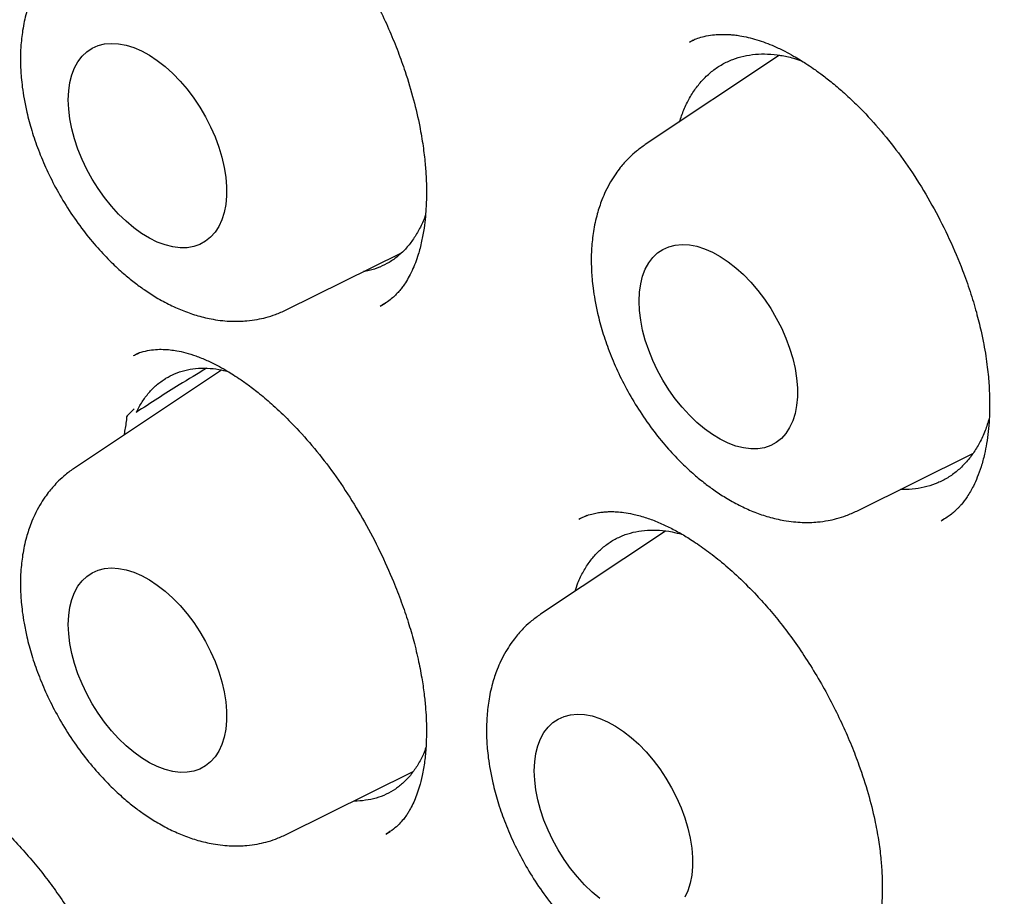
# Model space of a CAD drawing. Header units: millimetres. Extents: x 8 to 855, y 12 to 815.
# Tile 32 of 55: x 784.3 to 789.69, y 362.51 to 367.31. Entities that reach past the tile are written whole.
import ezdxf

# ---------------------------------------------------------------- set-up
doc = ezdxf.new("R2010")
doc.units = ezdxf.units.MM

msp = doc.modelspace()

# ---------------------------------------------------------------- linework, layer by layer
at = {"color": 7, "linetype": 'Continuous', "lineweight": 30}
for p, q in [((787.9879, 367.1927), (787.9678, 367.1842)), ((788.4585, 367.1115), (787.7246, 366.6226)), ((785.7581, 365.7179), (786.3893, 366.0302)), ((786.2738, 365.7382), (786.3011, 365.7546)), ((784.9551, 365.4815), (784.926, 365.4687)), ((785.4055, 365.3888), (784.6005, 364.8525)), ((788.8823, 364.6172), (789.5178, 364.9316)), ((787.4041, 364.5918), (787.3627, 364.5731)), ((789.3441, 364.5634), (789.3547, 364.57)), ((787.8346, 364.5076), (787.1512, 364.0523)), ((785.7581, 362.8471), (786.4534, 363.1911)), ((786.305, 362.8492), (786.3282, 362.8639))]:
    msp.add_line(p, q, dxfattribs=at)
at = {"color": 7, "linetype": 'Continuous', "lineweight": 30, "flags": 128}
for points in [[(784.5663, 366.8672), (784.5685, 366.9158), (784.5749, 366.9614), (784.5856, 367.0036), (784.6004, 367.0419), (784.6191, 367.0761), (784.6416, 367.1056), (784.6677, 367.1303), (784.6971, 367.15), (784.7295, 367.1643), (784.7646, 367.1731), (784.802, 367.1765), (784.8414, 367.1743), (784.8824, 367.1665), (784.9245, 367.1533), (784.9674, 367.1348), (785.0105, 367.1111), (785.0536, 367.0825), (785.0962, 367.0492), (785.1378, 367.0117), (785.178, 366.9703), (785.2165, 366.9253), (785.2527, 366.8773), (785.2865, 366.8267), (785.3175, 366.774), (785.3452, 366.7197), (785.3696, 366.6644), (785.3902, 366.6087), (785.407, 366.553), (785.4198, 366.498), (785.4283, 366.4441), (785.4326, 366.392), (785.4326, 366.3421), (785.4283, 366.295), (785.4198, 366.251), (785.407, 366.2107), (785.3902, 366.1744), (785.3696, 366.1425), (785.3452, 366.1153), (785.3175, 366.0931), (785.2865, 366.0761), (785.2527, 366.0645), (785.2165, 366.0584), (785.178, 366.0579), (785.1378, 366.0628), (785.0962, 366.0733), (785.0536, 366.0892), (785.0105, 366.1104), (784.9674, 366.1366), (784.9245, 366.1675), (784.8824, 366.2029), (784.8414, 366.2425), (784.802, 366.2857), (784.7646, 366.3323), (784.7295, 366.3817), (784.6971, 366.4334), (784.6677, 366.4869), (784.6416, 366.5418), (784.6191, 366.5973), (784.6004, 366.6531), (784.5856, 366.7085), (784.5749, 366.763), (784.5685, 366.8161), (784.5663, 366.8672)], [(787.6905, 365.7665), (787.6926, 365.815), (787.6991, 365.8607), (787.7098, 365.9029), (787.7245, 365.9412), (787.7433, 365.9754), (787.7658, 366.0049), (787.7919, 366.0296), (787.8213, 366.0492), (787.8537, 366.0636), (787.8888, 366.0724), (787.9262, 366.0758), (787.9656, 366.0736), (788.0065, 366.0658), (788.0486, 366.0526), (788.0915, 366.034), (788.1347, 366.0104), (788.1778, 365.9817), (788.2204, 365.9485), (788.2619, 365.911), (788.3022, 365.8695), (788.3406, 365.8246), (788.3769, 365.7766), (788.4107, 365.726), (788.4416, 365.6733), (788.4694, 365.619), (788.4937, 365.5637), (788.5144, 365.508), (788.5312, 365.4523), (788.5439, 365.3973), (788.5525, 365.3434), (788.5568, 365.2913), (788.5568, 365.2414), (788.5525, 365.1942), (788.5439, 365.1503), (788.5312, 365.11), (788.5144, 365.0737), (788.4937, 365.0418), (788.4694, 365.0146), (788.4416, 364.9924), (788.4107, 364.9754), (788.3769, 364.9638), (788.3406, 364.9577), (788.3022, 364.9571), (788.2619, 364.9621), (788.2204, 364.9726), (788.1778, 364.9885), (788.1347, 365.0097), (788.0915, 365.0359), (788.0486, 365.0668), (788.0065, 365.1022), (787.9656, 365.1418), (787.9262, 365.185), (787.8888, 365.2316), (787.8537, 365.281), (787.8213, 365.3327), (787.7919, 365.3862), (787.7658, 365.441), (787.7433, 365.4966), (787.7245, 365.5524), (787.7098, 365.6078), (787.6991, 365.6623), (787.6926, 365.7154), (787.6905, 365.7665)], [(784.5663, 363.9964), (784.5685, 364.0449), (784.5749, 364.0906), (784.5856, 364.1328), (784.6004, 364.1711), (784.6191, 364.2052), (784.6416, 364.2348), (784.6677, 364.2595), (784.6971, 364.2791), (784.7295, 364.2934), (784.7646, 364.3023), (784.802, 364.3057), (784.8414, 364.3035), (784.8824, 364.2957), (784.9245, 364.2825), (784.9674, 364.2639), (785.0105, 364.2402), (785.0536, 364.2116), (785.0962, 364.1784), (785.1378, 364.1409), (785.178, 364.0994), (785.2165, 364.0545), (785.2527, 364.0065), (785.2865, 363.9558), (785.3175, 363.9032), (785.3452, 363.8489), (785.3696, 363.7936), (785.3902, 363.7379), (785.407, 363.6822), (785.4198, 363.6272), (785.4283, 363.5733), (785.4326, 363.5212), (785.4326, 363.4713), (785.4283, 363.4241), (785.4198, 363.3802), (785.407, 363.3399), (785.3902, 363.3036), (785.3696, 363.2717), (785.3452, 363.2445), (785.3175, 363.2223), (785.2865, 363.2053), (785.2527, 363.1937), (785.2165, 363.1876), (785.178, 363.187), (785.1378, 363.192), (785.0962, 363.2025), (785.0536, 363.2184), (785.0105, 363.2396), (784.9674, 363.2658), (784.9245, 363.2967), (784.8824, 363.3321), (784.8414, 363.3717), (784.802, 363.4149), (784.7646, 363.4615), (784.7295, 363.5108), (784.6971, 363.5626), (784.6677, 363.6161), (784.6416, 363.6709), (784.6191, 363.7265), (784.6004, 363.7823), (784.5856, 363.8377), (784.5749, 363.8922), (784.5685, 363.9453), (784.5663, 363.9964)], [(787.117, 363.1961), (787.1192, 363.2447), (787.1256, 363.2904), (787.1363, 363.3326), (787.1511, 363.3709), (787.1698, 363.405), (787.1923, 363.4346), (787.2184, 363.4593), (787.2478, 363.4789), (787.2802, 363.4932), (787.3153, 363.5021), (787.3527, 363.5055), (787.3921, 363.5032), (787.4331, 363.4955), (787.4752, 363.4823), (787.5181, 363.4637), (787.5612, 363.44), (787.6043, 363.4114), (787.6469, 363.3782), (787.6885, 363.3407), (787.7287, 363.2992), (787.7672, 363.2543), (787.8034, 363.2063), (787.8372, 363.1556), (787.8682, 363.1029), (787.8959, 363.0487), (787.9203, 362.9934), (787.9409, 362.9377), (787.9577, 362.882), (787.9705, 362.827), (787.979, 362.7731), (787.9833, 362.721), (787.9833, 362.6711), (787.979, 362.6239), (787.9705, 362.58), (787.9577, 362.5396), (787.9409, 362.5034)], [(787.4752, 362.4965), (787.4331, 362.5319), (787.3921, 362.5715), (787.3527, 362.6147), (787.3153, 362.6613), (787.2802, 362.7106), (787.2478, 362.7624), (787.2184, 362.8159), (787.1923, 362.8707), (787.1698, 362.9263), (787.1511, 362.9821), (787.1363, 363.0375), (787.1256, 363.092), (787.1192, 363.1451), (787.117, 363.1961)]]:
    msp.add_lwpolyline(points, dxfattribs=at)
at = {"color": 7, "linetype": 'Continuous', "lineweight": 30}
for points, knots in [([(785.4408, 379.0777), (785.4278, 379.0764), (785.3979, 379.0732), (785.3507, 379.0678), (785.294, 379.0609), (785.2288, 379.0524), (785.1549, 379.0422), (785.0724, 379.0301), (784.9839, 379.016), (784.8925, 379.0002), (784.802, 378.9834), (784.7138, 378.9657), (784.5983, 378.941), (784.4582, 378.9082), (784.2965, 378.8659), (784.1691, 378.8292), (784.0754, 378.8004), (784.0151, 378.7812), (783.9644, 378.7645), (783.9231, 378.7506), (783.8908, 378.7395), (783.8614, 378.7292), (783.8288, 378.7176), (783.7875, 378.7027), (783.7377, 378.6843), (783.679, 378.6619), (783.6115, 378.6354), (783.5353, 378.6044), (783.4516, 378.5689), (783.363, 378.5298), (783.2421, 378.4741), (783.0903, 378.3995), (782.9081, 378.3024), (782.7242, 378.1961), (782.5789, 378.1049), (782.4741, 378.0355), (782.4127, 377.9936), (782.3594, 377.9563), (782.3161, 377.9255), (782.2819, 377.9007), (782.2538, 377.8801), (782.2241, 377.8581), (782.1884, 377.8313), (782.1441, 377.7975), (782.0879, 377.7536), (782.0226, 377.7013), (781.952, 377.6432), (781.8832, 377.5848), (781.7883, 377.502), (781.6714, 377.3953), (781.5371, 377.2652), (781.4241, 377.1496), (781.3302, 377.0493), (781.2539, 376.9649), (781.1858, 376.8871), (781.1258, 376.8167), (781.0737, 376.7539), (781.0293, 376.6992), (780.9928, 376.6533), (780.9591, 376.6105), (780.9236, 376.5646), (780.8814, 376.5089), (780.834, 376.4451), (780.7667, 376.3524), (780.6817, 376.2309), (780.5844, 376.0843), (780.49, 375.9348), (780.3977, 375.7812), (780.3036, 375.6161), (780.2242, 375.4686), (780.1594, 375.3425), (780.1091, 375.2413), (780.0587, 375.1365), (780.0084, 375.0278), (779.9582, 374.9155), (779.91, 374.8034), (779.8645, 374.6936), (779.8237, 374.5919), (779.7883, 374.5005), (779.7593, 374.4235), (779.7365, 374.3613), (779.7203, 374.3166), (779.709, 374.2848), (779.6996, 374.2583), (779.6886, 374.2268), (779.675, 374.1875), (779.6588, 374.1402), (779.6403, 374.0849), (779.6187, 374.0189), (779.5939, 373.9417), (779.567, 373.8549), (779.5397, 373.7643), (779.5133, 373.6734), (779.4775, 373.5464), (779.4342, 373.3843), (779.3856, 373.1877), (779.3417, 372.9964), (779.3021, 372.8098), (779.2656, 372.6236), (779.2308, 372.4309), (779.1971, 372.2256), (779.1646, 372.0056), (779.1349, 371.7768), (779.1081, 371.5397), (779.0846, 371.2951), (779.0643, 371.037), (779.048, 370.7683), (779.0363, 370.4977), (779.0294, 370.2341), (779.0268, 369.9761), (779.0281, 369.7246), (779.033, 369.4808), (779.0405, 369.2537), (779.0501, 369.0436), (779.0604, 368.8602), (779.0707, 368.702), (779.0804, 368.5671), (779.0905, 368.4397), (779.1013, 368.3129), (779.1135, 368.1808), (779.1301, 368.0136), (779.1524, 367.8078), (779.1823, 367.5596), (779.2171, 367.2973), (779.2574, 367.0211), (779.3036, 366.7312), (779.3564, 366.4254), (779.4159, 366.1079), (779.4878, 365.7515), (779.573, 365.3617), (779.673, 364.94), (779.7921, 364.474), (779.9331, 363.9644), (780.0995, 363.4119), (780.2779, 362.8631), (780.4696, 362.3129), (780.6752, 361.76), (780.8948, 361.2045), (781.1268, 360.6504), (781.3709, 360.0987), (781.6252, 359.5534), (781.8892, 359.0151), (782.1622, 358.4845), (782.4456, 357.9591), (782.7244, 357.4654), (782.9973, 357.0021), (783.264, 356.5658), (783.5417, 356.128), (783.8319, 355.687), (784.1349, 355.2434), (784.4375, 354.8166), (784.7383, 354.4076), (785.0358, 354.0165), (785.2973, 353.6842), (785.5157, 353.4142), (785.6845, 353.2096), (785.8446, 353.0191), (785.9972, 352.8405), (786.142, 352.6738), (786.2786, 352.5191), (786.4049, 352.378), (786.5209, 352.2502), (786.613, 352.15), (786.6857, 352.0714), (786.7461, 352.0067), (786.8145, 351.9338), (786.8931, 351.8508), (786.9813, 351.7585), (787.0791, 351.6572), (787.1865, 351.5473), (787.304, 351.4284), (787.4385, 351.2943), (787.5912, 351.1444), (787.7632, 350.9787), (787.949, 350.8031), (788.1488, 350.6185), (788.3612, 350.4267), (788.5862, 350.2286), (788.8236, 350.0248), (789.075, 349.8153), (789.33, 349.6091), (789.5878, 349.407), (789.8474, 349.2098), (790.1181, 349.011), (790.3999, 348.8114), (790.6927, 348.612), (790.9966, 348.4138), (791.3114, 348.2169), (791.5249, 348.0917), (791.6335, 348.0281)], [0, 0, 0, 0, 0.001141, 0.002635, 0.004484, 0.006659, 0.009183, 0.012055, 0.015275, 0.018597, 0.021848, 0.025029, 0.028138, 0.034422, 0.040395, 0.046055, 0.048681, 0.050958, 0.052881, 0.054451, 0.055667, 0.056574, 0.057818, 0.059391, 0.061294, 0.063525, 0.066136, 0.069086, 0.072378, 0.075912, 0.079504, 0.08672, 0.094143, 0.101776, 0.109634, 0.112637, 0.115306, 0.117639, 0.119634, 0.12102, 0.122178, 0.123385, 0.124986, 0.126983, 0.129376, 0.132653, 0.135959, 0.139178, 0.142311, 0.149419, 0.156034, 0.162152, 0.166497, 0.170491, 0.174095, 0.177311, 0.180138, 0.182576, 0.184624, 0.186218, 0.188215, 0.190619, 0.193422, 0.196391, 0.202374, 0.208559, 0.21425, 0.220202, 0.2265, 0.233145, 0.236725, 0.240397, 0.244161, 0.248016, 0.251963, 0.255971, 0.259669, 0.263252, 0.266327, 0.268896, 0.270959, 0.272518, 0.273322, 0.274102, 0.275136, 0.276424, 0.277968, 0.279765, 0.281817, 0.284367, 0.287216, 0.290128, 0.292994, 0.295814, 0.302056, 0.308066, 0.313845, 0.319394, 0.324784, 0.330354, 0.336276, 0.342551, 0.349177, 0.35562, 0.362359, 0.36939, 0.37671, 0.384066, 0.391028, 0.397588, 0.404344, 0.410635, 0.416464, 0.421828, 0.426729, 0.430457, 0.433862, 0.436973, 0.440136, 0.443452, 0.446922, 0.452683, 0.458824, 0.465342, 0.472039, 0.479091, 0.486499, 0.49424, 0.502023, 0.512136, 0.522159, 0.532091, 0.545247, 0.558244, 0.571115, 0.583952, 0.597036, 0.610128, 0.623223, 0.636319, 0.649409, 0.662258, 0.675095, 0.687917, 0.70072, 0.711601, 0.72253, 0.733661, 0.74503, 0.756624, 0.768428, 0.778979, 0.789682, 0.800534, 0.806717, 0.812554, 0.818047, 0.823195, 0.828152, 0.832744, 0.836969, 0.840828, 0.84432, 0.846115, 0.848036, 0.850285, 0.85286, 0.855762, 0.858931, 0.862415, 0.866215, 0.870331, 0.875409, 0.880898, 0.886797, 0.893107, 0.899825, 0.906822, 0.914213, 0.921997, 0.930173, 0.937805, 0.945749, 0.954006, 0.962574, 0.971457, 0.980654, 0.990167, 1, 1, 1, 1]), ([(785.9517, 377.7019), (786.0098, 377.7046), (786.1294, 377.7101), (786.3127, 377.7123), (786.5009, 377.71), (786.6908, 377.7026), (786.8824, 377.6904), (787.0754, 377.6732), (787.27, 377.6511), (787.466, 377.624), (787.6634, 377.5921), (787.8621, 377.5552), (788.062, 377.5135), (788.2631, 377.4669), (788.4654, 377.4154), (788.6687, 377.3591), (788.8729, 377.298), (789.0781, 377.232), (789.2842, 377.1613), (789.4911, 377.0857), (789.6986, 377.0055), (789.9069, 376.9205), (790.1157, 376.8308), (790.325, 376.7364), (790.5348, 376.6374), (790.745, 376.5338), (790.9555, 376.4256), (791.1662, 376.3129), (791.3771, 376.1956), (791.588, 376.0739), (791.7991, 375.9478), (792.01, 375.8172), (792.2209, 375.6823), (792.4316, 375.5431), (792.642, 375.3996), (792.8521, 375.2519), (793.0618, 375.1), (793.271, 374.9441), (793.4797, 374.784), (793.6878, 374.6199), (793.8952, 374.4519), (794.1018, 374.2799), (794.3076, 374.1041), (794.5126, 373.9245), (794.7165, 373.7411), (794.9195, 373.5541), (795.1214, 373.3634), (795.322, 373.1692), (795.5215, 372.9715), (795.7197, 372.7704), (795.9164, 372.566), (796.1118, 372.3582), (796.3057, 372.1472), (796.498, 371.9331), (796.6886, 371.7159), (796.8776, 371.4956), (797.0648, 371.2725), (797.2502, 371.0465), (797.4337, 370.8177), (797.6153, 370.5862), (797.7948, 370.352), (797.9723, 370.1153), (798.1477, 369.8761), (798.3208, 369.6346), (798.4918, 369.3907), (798.6604, 369.1446), (798.8267, 368.8963), (798.9906, 368.646), (799.152, 368.3937), (799.3108, 368.1394), (799.4671, 367.8834), (799.6208, 367.6256), (799.7718, 367.3662), (799.9201, 367.1053), (800.0655, 366.8428), (800.2082, 366.579), (800.348, 366.3139), (800.4848, 366.0476), (800.6187, 365.7801), (800.7496, 365.5117), (800.8774, 365.2423), (801.0022, 364.972), (801.1237, 364.701), (801.2421, 364.4293), (801.3573, 364.1571), (801.4693, 363.8843), (801.5779, 363.6112), (801.6832, 363.3378), (801.7852, 363.0642), (801.8837, 362.7904), (801.9788, 362.5166), (802.0705, 362.2429), (802.1586, 361.9694), (802.2433, 361.6961), (802.3244, 361.4231), (802.4019, 361.1506), (802.4758, 360.8786), (802.5461, 360.6072), (802.6127, 360.3365), (802.6757, 360.0666), (802.735, 359.7976), (802.7906, 359.5296), (802.8425, 359.2627), (802.8906, 358.9969), (802.935, 358.7323), (802.9756, 358.4691), (803.0124, 358.2073), (803.0455, 357.9471), (803.0747, 357.6884), (803.1002, 357.4314), (803.1218, 357.1762), (803.1396, 356.9228), (803.1536, 356.6714), (803.1637, 356.422), (803.1701, 356.1747), (803.1726, 355.9296), (803.1712, 355.6868), (803.1661, 355.4463), (803.1571, 355.2083), (803.1444, 354.9727), (803.1278, 354.7398), (803.1074, 354.5095), (803.0832, 354.282), (803.0553, 354.0573), (803.0236, 353.8354), (802.9881, 353.6166), (802.9489, 353.4007), (802.906, 353.188), (802.8593, 352.9784), (802.809, 352.772), (802.7549, 352.569), (802.6973, 352.3693), (802.636, 352.1731), (802.5711, 351.9803), (802.5025, 351.7911), (802.4305, 351.6055), (802.3548, 351.4235), (802.2757, 351.2453), (802.193, 351.0709), (802.1069, 350.9002), (802.0173, 350.7335), (801.9244, 350.5706), (801.8277, 350.4122), (801.7618, 350.3077), (801.7272, 350.2572), (801.727, 350.2569)], [0, 0, 0, 0, 0.006701, 0.013779, 0.020854, 0.027924, 0.034991, 0.042054, 0.049113, 0.05617, 0.063224, 0.070275, 0.077324, 0.08437, 0.091415, 0.098458, 0.1055, 0.112541, 0.119581, 0.126619, 0.133657, 0.140694, 0.147731, 0.154768, 0.161804, 0.16884, 0.175876, 0.182912, 0.189949, 0.196985, 0.204021, 0.211058, 0.218095, 0.225132, 0.232169, 0.239207, 0.246246, 0.253284, 0.260323, 0.267363, 0.274402, 0.281442, 0.288483, 0.295524, 0.302566, 0.309607, 0.31665, 0.323692, 0.330735, 0.337778, 0.344822, 0.351866, 0.35891, 0.365955, 0.373, 0.380045, 0.387091, 0.394136, 0.401182, 0.408229, 0.415275, 0.422322, 0.429369, 0.436416, 0.443463, 0.45051, 0.457558, 0.464605, 0.471653, 0.4787, 0.485748, 0.492796, 0.499844, 0.506891, 0.513939, 0.520987, 0.528034, 0.535082, 0.54213, 0.549177, 0.556224, 0.563272, 0.570319, 0.577366, 0.584412, 0.591459, 0.598505, 0.605551, 0.612597, 0.619643, 0.626688, 0.633733, 0.640778, 0.647822, 0.654866, 0.66191, 0.668953, 0.675996, 0.683039, 0.690081, 0.697123, 0.704165, 0.711206, 0.718246, 0.725286, 0.732326, 0.739365, 0.746404, 0.753443, 0.760481, 0.767518, 0.774555, 0.781592, 0.788629, 0.795665, 0.802701, 0.809736, 0.816771, 0.823806, 0.830841, 0.837876, 0.844911, 0.851946, 0.858981, 0.866017, 0.873052, 0.880089, 0.887125, 0.894163, 0.901201, 0.908241, 0.915282, 0.922324, 0.929368, 0.936414, 0.943462, 0.950513, 0.957566, 0.964622, 0.971681, 0.978744, 0.98581, 0.99288, 0.999955, 1, 1, 1, 1]), ([(785.9656, 377.4807), (785.954, 377.4796), (785.9263, 377.4769), (785.8827, 377.4719), (785.8296, 377.4656), (785.7685, 377.4579), (785.6993, 377.4485), (785.6215, 377.4373), (785.5351, 377.4239), (785.4403, 377.408), (785.338, 377.3894), (785.1678, 377.3556), (784.9344, 377.3008), (784.6266, 377.2116), (784.3091, 377.0996), (783.9843, 376.9614), (783.7423, 376.8397), (783.5769, 376.7477), (783.486, 376.6947), (783.4017, 376.6435), (783.3262, 376.5957), (783.2592, 376.552), (783.2008, 376.5126), (783.1533, 376.4799), (783.1158, 376.4534), (783.0869, 376.4328), (783.0629, 376.4154), (783.0437, 376.4014), (783.0268, 376.3889), (783.0087, 376.3755), (782.9846, 376.3574), (782.9528, 376.3333), (782.913, 376.3026), (782.8661, 376.2656), (782.8134, 376.2231), (782.7574, 376.1768), (782.7002, 376.1283), (782.643, 376.0784), (782.5437, 375.9893), (782.4028, 375.8557), (782.2217, 375.6686), (782.0408, 375.4644), (781.8615, 375.2424), (781.6864, 375.0043), (781.5163, 374.7497), (781.3672, 374.503), (781.2373, 374.2681), (781.1251, 374.0484), (781.0375, 373.8625), (780.9735, 373.718), (780.9325, 373.6219), (780.8964, 373.5346), (780.865, 373.4564), (780.8388, 373.3891), (780.8173, 373.3325), (780.7999, 373.2862), (780.7858, 373.248), (780.7749, 373.2178), (780.7652, 373.191), (780.7545, 373.1609), (780.7403, 373.1207), (780.7221, 373.0678), (780.7009, 373.0053), (780.6773, 372.9337), (780.6521, 372.8549), (780.6259, 372.7704), (780.5999, 372.6837), (780.5749, 372.5972), (780.5508, 372.5111), (780.5277, 372.4252), (780.492, 372.2882), (780.4465, 372.1004), (780.3942, 371.8607), (780.3469, 371.6179), (780.3034, 371.3648), (780.2669, 371.1195), (780.2367, 370.8841), (780.2121, 370.6613), (780.1936, 370.4614), (780.1802, 370.2891), (780.1709, 370.1523), (780.1636, 370.0245), (780.1581, 369.9129), (780.1541, 369.8169), (780.1512, 369.7358), (780.1491, 369.6653), (780.1475, 369.6055), (780.1465, 369.5565), (780.1457, 369.518), (780.1452, 369.4877), (780.1446, 369.4499), (780.144, 369.3964), (780.1434, 369.3211), (780.1432, 369.2312), (780.1436, 369.1264), (780.145, 369.0067), (780.1476, 368.8726), (780.1529, 368.6859), (780.1629, 368.4453), (780.1804, 368.1484), (780.2047, 367.8332), (780.2366, 367.4994), (780.277, 367.1467), (780.3269, 366.775), (780.3851, 366.3992), (780.451, 366.0207), (780.5244, 365.6411), (780.6084, 365.2461), (780.7037, 364.8361), (780.8105, 364.4136), (780.9293, 363.9792), (781.0606, 363.5332), (781.2058, 363.0736), (781.3572, 362.6255), (781.5132, 362.1905), (781.6714, 361.7724), (781.8387, 361.3524), (782.0132, 360.9354), (782.1935, 360.5239), (782.3902, 360.0945), (782.6042, 359.6485), (782.8364, 359.1871), (783.0745, 358.735), (783.3195, 358.2898), (783.571, 357.8519), (783.8284, 357.4217), (784.0898, 357.0022), (784.3546, 356.5936), (784.6207, 356.1983), (784.8876, 355.8162), (785.1547, 355.4472), (785.4232, 355.0892), (785.7189, 354.7082), (786.0422, 354.3078), (786.3932, 353.8916), (786.7436, 353.4936), (787.0926, 353.1138), (787.4396, 352.7519), (787.7838, 352.4076), (788.1431, 352.0632), (788.5191, 351.7188), (788.9146, 351.3741), (789.3134, 351.0438), (789.7162, 350.7276), (790.1225, 350.4258), (790.5101, 350.1544), (790.878, 349.9109), (791.2117, 349.7019), (791.4461, 349.5628), (791.5807, 349.4853), (791.6284, 349.4581), (791.6722, 349.4333), (791.7083, 349.413), (791.745, 349.3926), (791.7913, 349.3669), (791.8566, 349.331), (791.9376, 349.2872), (792.03, 349.2379), (792.1297, 349.1858), (792.2527, 349.1227), (792.401, 349.0488), (792.5762, 348.9644), (792.7615, 348.8786), (792.9744, 348.7841), (793.2099, 348.6852), (793.4626, 348.5856), (793.71, 348.4947), (793.9518, 348.4121), (794.1879, 348.3375), (794.418, 348.2706), (794.6161, 348.2181), (794.7793, 348.1781), (794.9055, 348.149), (795.0176, 348.1248), (795.1157, 348.1048), (795.2006, 348.0883), (795.2747, 348.0747), (795.3406, 348.0631), (795.4076, 348.0518), (795.4824, 348.0397), (795.5712, 348.0263), (795.673, 348.0122), (795.7876, 347.9978), (795.9138, 347.9838), (796.0515, 347.9708), (796.2001, 347.9595), (796.3603, 347.9506), (796.5757, 347.9433), (796.8423, 347.9431), (797.1552, 347.9568), (797.4676, 347.985), (797.7236, 348.0206), (797.9246, 348.0562), (798.0717, 348.086), (798.2182, 348.1194), (798.3642, 348.1566), (798.5089, 348.1974), (798.6383, 348.2375), (798.749, 348.2746), (798.8387, 348.3063), (798.9173, 348.3356), (798.9853, 348.362), (799.0426, 348.385), (799.0924, 348.4056), (799.1376, 348.4248), (799.182, 348.444), (799.227, 348.464), (799.276, 348.4863), (799.3312, 348.5121), (799.3946, 348.5427), (799.4659, 348.5782), (799.5453, 348.6193), (799.6351, 348.6678), (799.7354, 348.7245), (799.8463, 348.7906), (799.9651, 348.8654), (800.0914, 348.9496), (800.2247, 349.0442), (800.3535, 349.1416), (800.4752, 349.2392), (800.5857, 349.3327), (800.6915, 349.4268), (800.7907, 349.5195), (800.8838, 349.6103), (800.9797, 349.708), (801.0772, 349.812), (801.1749, 349.9213), (801.2631, 350.0246), (801.3423, 350.1212), (801.4129, 350.2107), (801.4752, 350.2924), (801.5296, 350.3659), (801.5632, 350.4131), (801.5787, 350.435)], [0, 0, 0, 0, 0.000752, 0.001803, 0.003155, 0.004705, 0.006524, 0.008613, 0.010973, 0.013603, 0.016503, 0.019608, 0.028177, 0.03674, 0.046927, 0.057106, 0.067278, 0.070447, 0.073565, 0.076428, 0.079017, 0.081329, 0.083367, 0.085128, 0.086319, 0.08734, 0.088191, 0.088872, 0.089388, 0.089985, 0.090799, 0.091961, 0.093392, 0.095092, 0.09706, 0.099157, 0.101279, 0.103425, 0.105596, 0.112572, 0.119786, 0.127375, 0.135194, 0.14321, 0.151422, 0.159829, 0.166118, 0.172513, 0.179007, 0.181912, 0.184552, 0.186926, 0.189035, 0.190878, 0.192321, 0.193546, 0.194552, 0.19534, 0.195923, 0.196649, 0.197697, 0.199065, 0.200754, 0.202534, 0.204568, 0.206762, 0.208938, 0.211091, 0.213221, 0.21533, 0.217415, 0.223252, 0.228906, 0.234449, 0.240244, 0.246345, 0.25109, 0.256004, 0.261087, 0.264162, 0.267172, 0.269899, 0.272339, 0.274275, 0.275983, 0.277463, 0.278714, 0.279736, 0.280536, 0.28112, 0.281631, 0.282894, 0.284455, 0.286314, 0.288471, 0.290926, 0.293678, 0.296682, 0.302307, 0.308246, 0.314497, 0.321062, 0.32794, 0.335131, 0.342635, 0.349584, 0.356782, 0.364228, 0.371922, 0.379865, 0.387908, 0.39619, 0.404712, 0.413474, 0.421096, 0.428891, 0.436737, 0.444506, 0.452197, 0.45981, 0.468683, 0.477449, 0.486106, 0.494656, 0.503251, 0.511734, 0.520105, 0.528365, 0.536513, 0.544408, 0.552194, 0.559873, 0.567445, 0.577117, 0.586608, 0.595918, 0.605047, 0.613995, 0.622761, 0.631346, 0.641138, 0.650862, 0.660608, 0.670378, 0.680172, 0.689989, 0.698254, 0.706536, 0.713839, 0.714988, 0.716137, 0.717244, 0.71811, 0.718713, 0.719863, 0.721419, 0.723382, 0.725646, 0.728024, 0.73051, 0.734445, 0.738626, 0.743054, 0.747727, 0.753912, 0.759995, 0.765964, 0.77182, 0.777562, 0.78319, 0.788679, 0.792141, 0.795262, 0.798042, 0.80048, 0.802578, 0.804392, 0.806032, 0.807524, 0.809428, 0.811664, 0.814232, 0.817132, 0.820365, 0.823862, 0.827681, 0.83182, 0.836275, 0.844499, 0.852848, 0.861323, 0.869923, 0.874053, 0.878212, 0.882399, 0.886614, 0.890857, 0.895065, 0.898071, 0.900766, 0.903148, 0.905219, 0.906978, 0.908424, 0.909816, 0.911176, 0.912554, 0.914028, 0.915787, 0.917799, 0.920094, 0.922671, 0.92553, 0.928936, 0.93267, 0.936734, 0.941128, 0.945851, 0.950903, 0.955103, 0.959327, 0.963365, 0.967217, 0.970883, 0.974363, 0.978733, 0.98277, 0.986474, 0.989845, 0.992883, 0.995588, 0.99796, 1, 1, 1, 1]), ([(785.9348, 367.8922), (785.9369, 367.8898), (785.9627, 367.8595), (786.0118, 367.7944), (786.0823, 367.6946), (786.1512, 367.5854), (786.216, 367.4713), (786.2744, 367.3566), (786.3262, 367.2431), (786.3713, 367.1318), (786.4161, 367.0065), (786.4572, 366.8694), (786.4887, 366.733), (786.5084, 366.6169), (786.5195, 366.5231), (786.5251, 366.4444), (786.5269, 366.382), (786.5267, 366.3306), (786.525, 366.2811), (786.521, 366.2253), (786.5134, 366.1609), (786.5004, 366.089), (786.484, 366.027), (786.4661, 365.9746), (786.4481, 365.9316), (786.4284, 365.8931), (786.4095, 365.8626), (786.3914, 365.8375), (786.3749, 365.8174), (786.3558, 365.7973), (786.3331, 365.7768), (786.3063, 365.7567), (786.2862, 365.7455), (786.2755, 365.7396)], [0, 0, 0, 0, 0.003482, 0.042428, 0.084053, 0.128192, 0.172005, 0.214532, 0.255767, 0.295704, 0.334339, 0.389843, 0.442457, 0.482283, 0.518715, 0.549482, 0.574593, 0.594095, 0.613629, 0.638124, 0.667542, 0.701834, 0.74092, 0.767762, 0.796433, 0.826768, 0.854645, 0.870938, 0.88899, 0.91094, 0.93677, 0.966461, 1, 1, 1, 1]), ([(784.6004, 367.7233), (784.5838, 367.7114), (784.5531, 367.6897), (784.5153, 367.6551), (784.4862, 367.6246), (784.4615, 367.5952), (784.4362, 367.5611), (784.4089, 367.5183), (784.3837, 367.4706), (784.3583, 367.412), (784.3342, 367.3393), (784.3154, 367.2514), (784.3058, 367.1627), (784.3039, 367.0905), (784.3056, 367.0343), (784.3089, 366.9863), (784.3145, 366.9336), (784.3242, 366.8705), (784.3404, 366.7911), (784.3656, 366.6974), (784.4018, 366.5918), (784.4478, 366.4828), (784.5041, 366.3714), (784.571, 366.2596), (784.6459, 366.1534), (784.7234, 366.0592), (784.7974, 365.9814), (784.8646, 365.9193), (784.925, 365.8698), (784.9848, 365.826), (785.0506, 365.7837), (785.1231, 365.7442), (785.199, 365.7106), (785.2772, 365.6839), (785.3485, 365.6672), (785.4099, 365.6586), (785.4575, 365.6553), (785.5017, 365.6551), (785.5491, 365.6579), (785.5976, 365.6645), (785.6501, 365.6764), (785.7032, 365.6928), (785.739, 365.7092), (785.7581, 365.7179)], [0, 0, 0, 0, 0.021697, 0.039913, 0.054662, 0.067026, 0.08228, 0.101102, 0.122026, 0.139903, 0.168452, 0.202924, 0.234119, 0.259352, 0.27529, 0.289395, 0.306578, 0.327074, 0.350857, 0.383162, 0.416946, 0.452244, 0.489096, 0.527547, 0.567431, 0.604642, 0.637605, 0.666316, 0.690767, 0.712567, 0.738179, 0.767379, 0.795256, 0.823293, 0.853443, 0.872233, 0.889354, 0.904451, 0.918757, 0.939409, 0.956742, 0.976939, 1, 1, 1, 1]), ([(787.9655, 367.1838), (787.9692, 367.1858), (787.9775, 367.1904), (788.0026, 367.2019), (788.0371, 367.2129), (788.0795, 367.2213), (788.1215, 367.2255), (788.1581, 367.2261), (788.1881, 367.2248), (788.215, 367.2222), (788.247, 367.2178), (788.2867, 367.21), (788.3337, 367.1973), (788.3815, 367.181), (788.4327, 367.1602), (788.4846, 367.1354), (788.532, 367.1097), (788.5704, 367.0871), (788.606, 367.0647), (788.6461, 367.0378), (788.6948, 367.0026), (788.7521, 366.9576), (788.8176, 366.9014), (788.9024, 366.8213), (789.0023, 366.7144), (789.111, 366.5785), (789.213, 366.4303), (789.3067, 366.272), (789.3906, 366.1058), (789.455, 365.9533), (789.5028, 365.8189), (789.5365, 365.7074), (789.5605, 365.6111), (789.5771, 365.5311), (789.5882, 365.4659), (789.5964, 365.4067), (789.6021, 365.3535), (789.6058, 365.3061), (789.608, 365.2639), (789.6091, 365.2216), (789.6091, 365.1738), (789.6071, 365.1158), (789.6018, 365.0516), (789.593, 364.9874), (789.5803, 364.9226), (789.5636, 364.8605), (789.5429, 364.8026), (789.518, 364.7475), (789.4887, 364.6969), (789.4613, 364.6608), (789.4425, 364.6395), (789.4301, 364.6265), (789.4161, 364.6134), (789.3977, 364.5981), (789.3743, 364.5811), (789.3562, 364.5706), (789.3463, 364.5649)], [0, 0, 0, 0, 0.013239, 0.029398, 0.04572, 0.064211, 0.081269, 0.095546, 0.107035, 0.116233, 0.127813, 0.145471, 0.163263, 0.179878, 0.195313, 0.213682, 0.228636, 0.240108, 0.250025, 0.262512, 0.277713, 0.295633, 0.316276, 0.339642, 0.376923, 0.414529, 0.452463, 0.490753, 0.529407, 0.568422, 0.594642, 0.620318, 0.643988, 0.660397, 0.675602, 0.68959, 0.702373, 0.713961, 0.724361, 0.73393, 0.746198, 0.762051, 0.781357, 0.801026, 0.81957, 0.842574, 0.863648, 0.882838, 0.908415, 0.930262, 0.936723, 0.942992, 0.951925, 0.964416, 0.980447, 1, 1, 1, 1]), ([(787.9115, 366.7471), (787.9192, 366.7696), (787.935, 366.8159), (787.9664, 366.8788), (788.0035, 366.9362), (788.046, 366.9861), (788.0932, 367.0284), (788.1456, 367.0632), (788.2023, 367.0899), (788.2628, 367.1081), (788.3264, 367.118), (788.3938, 367.1196), (788.4637, 367.1122), (788.5257, 367.0996), (788.5644, 367.0864), (788.579, 367.0814)], [0, 0, 0, 0, 0.075162, 0.155135, 0.236273, 0.314846, 0.393968, 0.47394, 0.555079, 0.633652, 0.712773, 0.792746, 0.873885, 0.952457, 1, 1, 1, 1]), ([(787.7246, 366.6226), (787.7079, 366.6107), (787.6773, 366.5889), (787.6394, 366.5544), (787.6104, 366.5239), (787.5856, 366.4944), (787.5603, 366.4604), (787.533, 366.4176), (787.5078, 366.3698), (787.4825, 366.3113), (787.4584, 366.2386), (787.4396, 366.1507), (787.4299, 366.0619), (787.4281, 365.9897), (787.4297, 365.9336), (787.433, 365.8856), (787.4387, 365.8329), (787.4483, 365.7698), (787.4646, 365.6904), (787.4898, 365.5967), (787.526, 365.4911), (787.572, 365.382), (787.6283, 365.2707), (787.6952, 365.1589), (787.7701, 365.0527), (787.8476, 364.9585), (787.9215, 364.8807), (787.9888, 364.8186), (788.0492, 364.769), (788.109, 364.7253), (788.1747, 364.683), (788.2473, 364.6435), (788.3231, 364.6099), (788.4014, 364.5832), (788.4726, 364.5665), (788.534, 364.5579), (788.5817, 364.5546), (788.6258, 364.5544), (788.6733, 364.5572), (788.7217, 364.5638), (788.7742, 364.5756), (788.8274, 364.5921), (788.8632, 364.6085), (788.8823, 364.6172)], [0, 0, 0, 0, 0.021697, 0.039913, 0.054662, 0.067026, 0.08228, 0.101102, 0.122026, 0.139903, 0.168452, 0.202924, 0.234119, 0.259352, 0.27529, 0.289395, 0.306578, 0.327074, 0.350857, 0.383162, 0.416946, 0.452244, 0.489096, 0.527547, 0.567431, 0.604642, 0.637605, 0.666316, 0.690767, 0.712567, 0.738179, 0.767379, 0.795256, 0.823293, 0.853443, 0.872233, 0.889354, 0.904451, 0.918757, 0.939409, 0.956742, 0.976939, 1, 1, 1, 1]), ([(786.5215, 366.238), (786.5205, 366.2349), (786.5118, 366.2077), (786.4902, 366.1633), (786.4564, 366.1052), (786.4171, 366.0551), (786.3724, 366.0119), (786.3242, 365.9768), (786.2888, 365.9603), (786.2718, 365.9523)], [0, 0, 0, 0, 0.021231, 0.188391, 0.349678, 0.513267, 0.678025, 0.845185, 1, 1, 1, 1]), ([(786.2697, 365.9512), (786.2511, 365.9441), (786.2228, 365.9332), (786.1918, 365.9288), (786.1812, 365.9272)], [0, 0, 0, 0, 0.657369, 1, 1, 1, 1]), ([(784.924, 365.4684), (784.9263, 365.47), (784.931, 365.4732), (784.9558, 365.4852), (784.9995, 365.4961), (785.043, 365.5017), (785.0847, 365.5027), (785.1236, 365.5), (785.1638, 365.4941), (785.2096, 365.4839), (785.2642, 365.4669), (785.3227, 365.4433), (785.3781, 365.4163), (785.4238, 365.391), (785.4628, 365.3673), (785.5037, 365.3408), (785.5547, 365.305), (785.6177, 365.2564), (785.6925, 365.1925), (785.7841, 365.1053), (785.887, 364.9938), (785.9947, 364.8589), (786.0959, 364.7129), (786.1893, 364.5581), (786.2737, 364.3967), (786.3396, 364.2496), (786.3899, 364.1199), (786.4268, 364.0111), (786.4586, 363.9018), (786.4841, 363.7959), (786.503, 363.6959), (786.5152, 363.6089), (786.5224, 363.5344), (786.5262, 363.4663), (786.5272, 363.3981), (786.5247, 363.3235), (786.5173, 363.2454), (786.5049, 363.1717), (786.4894, 363.1107), (786.4733, 363.0627), (786.4569, 363.023), (786.4421, 362.9935), (786.4285, 362.97), (786.4155, 362.9498), (786.3985, 362.9271), (786.3754, 362.9012), (786.3451, 362.8739), (786.3203, 362.8588), (786.3069, 362.8506)], [0, 0, 0, 0, 0.016021, 0.032379, 0.052638, 0.072235, 0.090973, 0.107995, 0.123526, 0.143836, 0.165317, 0.186515, 0.206113, 0.221456, 0.232436, 0.24509, 0.261538, 0.281795, 0.305871, 0.333767, 0.371129, 0.40854, 0.445998, 0.48353, 0.521146, 0.558841, 0.58402, 0.609027, 0.632573, 0.658614, 0.682139, 0.703108, 0.721555, 0.737651, 0.755438, 0.776716, 0.801423, 0.826935, 0.849688, 0.866564, 0.88201, 0.89826, 0.906806, 0.916763, 0.931003, 0.949642, 0.972646, 1, 1, 1, 1]), ([(785.324, 365.3986), (785.274, 365.3686), (785.1477, 365.293), (785.0171, 365.2081), (784.9382, 365.1569)], [0, 0, 0, 0, 0.395937, 1, 1, 1, 1]), ([(785.1003, 365.3434), (785.1161, 365.3522), (785.1486, 365.3704), (785.2032, 365.388), (785.2627, 365.3985), (785.3254, 365.3999), (785.3845, 365.3946), (785.4231, 365.3852), (785.4394, 365.3813)], [0, 0, 0, 0, 0.16509, 0.341109, 0.51838, 0.698559, 0.873039, 1, 1, 1, 1]), ([(784.9389, 365.1583), (784.949, 365.1774), (784.9692, 365.2158), (785.0065, 365.2651), (785.0487, 365.3085), (785.0813, 365.3308), (785.0976, 365.342)], [0, 0, 0, 0, 0.245568, 0.492841, 0.745491, 1, 1, 1, 1]), ([(784.8741, 365.0348), (784.8747, 365.0413), (784.8774, 365.0729), (784.8871, 365.1023), (784.8871, 365.1366), (784.8899, 365.1395), (784.8916, 365.1412), (784.898, 365.1478), (784.9099, 365.1597), (784.9207, 365.1702), (784.9264, 365.1758)], [0, 0, 0, 0, 0.1067271, 0.5224626, 0.6027842, 0.6055057, 0.6155621, 0.6557881, 0.8166931, 1, 1, 1, 1]), ([(789.607, 365.1246), (789.5999, 365.1017), (789.5849, 365.0541), (789.555, 364.9902), (789.5194, 364.9313), (789.4785, 364.8798), (789.4321, 364.8352), (789.3808, 364.7985), (789.3253, 364.77), (789.2662, 364.7495), (789.2025, 364.738), (789.1545, 364.7338), (789.127, 364.736), (789.123, 364.7363)], [0, 0, 0, 0, 0.092705, 0.193201, 0.290518, 0.388516, 0.487567, 0.588063, 0.68538, 0.783377, 0.882429, 0.982925, 1, 1, 1, 1]), ([(784.6004, 364.8525), (784.5838, 364.8406), (784.5531, 364.8188), (784.5153, 364.7843), (784.4862, 364.7538), (784.4615, 364.7243), (784.4362, 364.6903), (784.4089, 364.6475), (784.3837, 364.5997), (784.3583, 364.5412), (784.3342, 364.4684), (784.3154, 364.3806), (784.3058, 364.2918), (784.3039, 364.2196), (784.3056, 364.1635), (784.3089, 364.1155), (784.3145, 364.0628), (784.3242, 363.9996), (784.3404, 363.9203), (784.3656, 363.8266), (784.4018, 363.721), (784.4478, 363.6119), (784.5041, 363.5006), (784.571, 363.3888), (784.6459, 363.2826), (784.7234, 363.1884), (784.7974, 363.1106), (784.8646, 363.0485), (784.925, 362.9989), (784.9848, 362.9552), (785.0506, 362.9129), (785.1231, 362.8734), (785.199, 362.8398), (785.2772, 362.8131), (785.3485, 362.7964), (785.4099, 362.7878), (785.4575, 362.7844), (785.5017, 362.7843), (785.5491, 362.7871), (785.5976, 362.7937), (785.6501, 362.8055), (785.7032, 362.822), (785.739, 362.8384), (785.7581, 362.8471)], [0, 0, 0, 0, 0.021697, 0.039913, 0.054662, 0.067026, 0.08228, 0.101102, 0.122026, 0.139903, 0.168452, 0.202924, 0.234119, 0.259352, 0.27529, 0.289395, 0.306578, 0.327074, 0.350857, 0.383162, 0.416946, 0.452244, 0.489096, 0.527547, 0.567431, 0.604642, 0.637605, 0.666316, 0.690767, 0.712567, 0.738179, 0.767379, 0.795256, 0.823293, 0.853443, 0.872233, 0.889354, 0.904451, 0.918757, 0.939409, 0.956742, 0.976939, 1, 1, 1, 1]), ([(787.3607, 364.5728), (787.3727, 364.5787), (787.3946, 364.5894), (787.4283, 364.6003), (787.458, 364.6072), (787.4861, 364.6113), (787.5115, 364.6134), (787.5385, 364.6142), (787.5697, 364.6133), (787.6095, 364.6094), (787.66, 364.6006), (787.7208, 364.5845), (787.788, 364.5598), (787.8526, 364.5303), (787.9164, 364.4963), (787.985, 364.4545), (788.0604, 364.4025), (788.1457, 364.3358), (788.2379, 364.2543), (788.3254, 364.1666), (788.4057, 364.0769), (788.4772, 363.9893), (788.5494, 363.8917), (788.6206, 363.7852), (788.6882, 363.6732), (788.75, 363.5592), (788.8049, 363.4463), (788.8529, 363.3355), (788.9008, 363.2105), (788.945, 363.0733), (788.9793, 362.9367), (789.0011, 362.8195), (789.0136, 362.7228), (789.02, 362.6392), (789.022, 362.5701), (789.0211, 362.5112), (789.0179, 362.453), (789.0113, 362.3884), (788.9993, 362.317), (788.9807, 362.2438), (788.9568, 362.1782), (788.9288, 362.1219), (788.8989, 362.0758), (788.869, 362.0405), (788.8417, 362.0141), (788.8157, 361.9929), (788.7974, 361.983), (788.7931, 361.9813), (788.791, 361.9805)], [0, 0, 0, 0, 0.023631, 0.043368, 0.059195, 0.071128, 0.081273, 0.090945, 0.105248, 0.121132, 0.139756, 0.164377, 0.187261, 0.208815, 0.229517, 0.249865, 0.274776, 0.300819, 0.329895, 0.361987, 0.385053, 0.409452, 0.435185, 0.462257, 0.489891, 0.516774, 0.542881, 0.568209, 0.592756, 0.628104, 0.661719, 0.6873, 0.711298, 0.732367, 0.750376, 0.765351, 0.780106, 0.800023, 0.82466, 0.850806, 0.877908, 0.901232, 0.923807, 0.944616, 0.959079, 0.972652, 0.986123, 1, 1, 1, 1]), ([(787.3397, 364.1779), (787.3449, 364.1935), (787.3577, 364.2324), (787.3852, 364.2876), (787.4207, 364.3431), (787.4617, 364.391), (787.5074, 364.4314), (787.5584, 364.4643), (787.6138, 364.489), (787.6729, 364.5054), (787.7353, 364.5135), (787.8016, 364.5131), (787.8652, 364.5057), (787.9075, 364.4946), (787.9256, 364.4899)], [0, 0, 0, 0, 0.059026, 0.146556, 0.235362, 0.32136, 0.407958, 0.495488, 0.584295, 0.670292, 0.756891, 0.844421, 0.933227, 1, 1, 1, 1]), ([(787.1511, 364.0523), (787.1345, 364.0404), (787.1038, 364.0186), (787.066, 363.9841), (787.0369, 363.9536), (787.0122, 363.9241), (786.9869, 363.8901), (786.9596, 363.8473), (786.9344, 363.7995), (786.909, 363.741), (786.8849, 363.6682), (786.8661, 363.5804), (786.8565, 363.4916), (786.8546, 363.4194), (786.8563, 363.3633), (786.8595, 363.3153), (786.8652, 363.2626), (786.8749, 363.1994), (786.8911, 363.1201), (786.9163, 363.0263), (786.9525, 362.9208), (786.9985, 362.8117), (787.0548, 362.7004), (787.1217, 362.5886), (787.1966, 362.4823), (787.2741, 362.3882), (787.3481, 362.3103), (787.4153, 362.2482), (787.4757, 362.1987), (787.5355, 362.155), (787.6013, 362.1126), (787.6738, 362.0731), (787.7497, 362.0396), (787.8279, 362.0129), (787.8992, 361.9962), (787.9606, 361.9876), (788.0082, 361.9842), (788.0524, 361.9841), (788.0998, 361.9869), (788.1483, 361.9935), (788.2008, 362.0053), (788.2539, 362.0218), (788.2897, 362.0382), (788.3088, 362.0469)], [0, 0, 0, 0, 0.021697, 0.039913, 0.054662, 0.067026, 0.08228, 0.101102, 0.122026, 0.139903, 0.168452, 0.202924, 0.234119, 0.259352, 0.27529, 0.289395, 0.306578, 0.327074, 0.350857, 0.383162, 0.416946, 0.452244, 0.489096, 0.527547, 0.567431, 0.604642, 0.637605, 0.666316, 0.690767, 0.712567, 0.738179, 0.767379, 0.795256, 0.823293, 0.853443, 0.872233, 0.889354, 0.904451, 0.918757, 0.939409, 0.956742, 0.976939, 1, 1, 1, 1]), ([(786.5238, 363.3238), (786.5193, 363.3114), (786.5068, 363.277), (786.4801, 363.2276), (786.4442, 363.1752), (786.403, 363.1309), (786.357, 363.0942), (786.3069, 363.0657), (786.2521, 363.0447), (786.1933, 363.0333), (786.1517, 363.0288), (786.1296, 363.0304), (786.1287, 363.0304)], [0, 0, 0, 0, 0.065296, 0.180894, 0.297314, 0.415644, 0.530232, 0.645829, 0.76225, 0.88058, 0.995167, 1, 1, 1, 1]), ([(783.4312, 363.2046), (783.4418, 363.2096), (783.4617, 363.219), (783.4916, 363.2272), (783.5182, 363.2318), (783.541, 363.2338), (783.5596, 363.2343), (783.5737, 363.234), (783.5857, 363.2334), (783.5965, 363.2325), (783.6078, 363.2313), (783.6199, 363.2297), (783.6417, 363.2262), (783.6762, 363.2188), (783.726, 363.2035), (783.7821, 363.1815), (783.8405, 363.1534), (783.8972, 363.1217), (783.9515, 363.0875), (784.0073, 363.0488), (784.0696, 363.0012), (784.1407, 362.9413), (784.2184, 362.8687), (784.2982, 362.786), (784.3752, 362.6978), (784.4464, 362.6085), (784.5153, 362.5145), (784.5806, 362.4173), (784.6415, 362.3185), (784.6944, 362.2255), (784.7412, 362.1365), (784.794, 362.0285), (784.8515, 361.8972), (784.9095, 361.742), (784.9538, 361.5974), (784.9858, 361.4647), (785.0076, 361.3446), (785.0219, 361.2255), (785.0272, 361.1183), (785.0254, 361.0261), (785.0189, 360.9507), (785.0085, 360.8845), (784.9942, 360.8237), (784.9771, 360.7728), (784.9594, 360.7333), (784.9449, 360.7068), (784.9314, 360.6856), (784.9162, 360.6651), (784.8974, 360.6435), (784.8795, 360.6269), (784.8607, 360.613), (784.8486, 360.6059), (784.842, 360.6021)], [0, 0, 0, 0, 0.022503, 0.042053, 0.05864, 0.072243, 0.082476, 0.089919, 0.09515, 0.100368, 0.105783, 0.111401, 0.117301, 0.13511, 0.154884, 0.176298, 0.198642, 0.218707, 0.235965, 0.253788, 0.274358, 0.297706, 0.323871, 0.351291, 0.377465, 0.402283, 0.425628, 0.451712, 0.4757, 0.497592, 0.517692, 0.537827, 0.572122, 0.607354, 0.643553, 0.671554, 0.700645, 0.730811, 0.762012, 0.786671, 0.81006, 0.832181, 0.854254, 0.879064, 0.896232, 0.909993, 0.921774, 0.935266, 0.947279, 0.96182, 0.979395, 1, 1, 1, 1])]:
    msp.add_open_spline(points, degree=3, knots=knots, dxfattribs=at)

doc.saveas('drawing.dxf')
